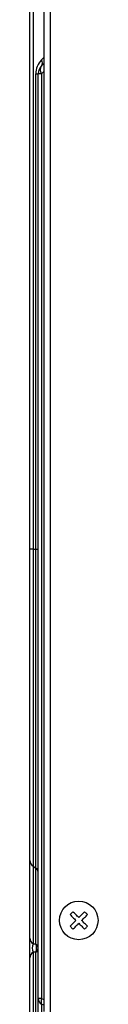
# Model space of a CAD drawing. Header units: millimetres. Extents: x 25 to 1935, y 715 to 2336.
# Tile 86 of 252: x 431.81 to 437.34, y 1868.83 to 1948.86. Entities that reach past the tile are written whole.
import ezdxf

# ---------------------------------------------------------------- set-up
doc = ezdxf.new("R2010")
doc.units = ezdxf.units.MM
doc.header["$LTSCALE"] = 2
doc.layers.get('0').update_dxf_attribs({"color": 2})

msp = doc.modelspace()

# ---------------------------------------------------------------- linework, layer by layer
at = {"color": 2, "linetype": 'Continuous', "lineweight": 30}
for p, q in [((433.478, 1867.867), (433.478, 2040.39)), ((432.944, 2040.019), (432.944, 1868.238)), ((431.811, 1905.833), (431.811, 2027.644)), ((432.084, 2027.644), (432.084, 1905.833)), ((432.751, 1945.589), (432.944, 1945.782)), ((432.751, 1945.117), (432.944, 1945.311)), ((432.282, 1905.833), (432.282, 1944.457)), ((432.282, 1944.457), (432.478, 1944.457)), ((432.478, 1869.292), (432.478, 1944.457)), ((432.751, 1944.457), (432.478, 1944.457)), ((432.944, 1944.651), (432.751, 1944.457)), ((432.751, 1944.457), (432.751, 1869.292)), ((432.084, 1905.833), (431.811, 1905.833)), ((431.811, 1880.509), (431.811, 1905.833)), ((432.084, 1905.833), (432.282, 1905.833)), ((432.084, 1905.833), (432.084, 1880.042)), ((432.282, 1879.902), (432.282, 1905.833)), ((432.282, 1905.833), (432.478, 1905.833)), ((431.811, 1874.2), (431.811, 1880.509)), ((432.084, 1880.042), (432.282, 1879.902)), ((432.084, 1880.042), (432.084, 1873.734)), ((432.282, 1873.734), (432.282, 1879.902)), ((431.811, 1872.6), (431.811, 1874.2)), ((432.084, 1873.734), (432.282, 1873.734)), ((432.084, 1873.067), (432.084, 1850.485)), ((432.282, 1873.067), (432.084, 1873.067)), ((432.282, 1850.485), (432.282, 1873.067)), ((431.811, 1850.019), (431.811, 1872.6)), ((432.751, 1869.292), (432.478, 1869.292)), ((432.478, 1850.433), (432.478, 1869.292)), ((432.751, 1869.292), (432.944, 1869.212)), ((432.751, 1868.826), (432.751, 1849.552)), ((432.944, 1868.746), (432.751, 1868.826))]:
    msp.add_line(p, q, dxfattribs=at)
at = {"color": 2, "linetype": 'Continuous', "lineweight": 30, "flags": 128}
for points in [[(435.306, 1876.351), (435.277, 1876.322), (435.247, 1876.292), (435.218, 1876.263), (435.188, 1876.233), (435.159, 1876.204), (435.129, 1876.174), (435.1, 1876.145), (435.071, 1876.115)], [(435.071, 1876.115), (435.126, 1876.06), (435.183, 1876.003), (435.241, 1875.945), (435.3, 1875.886), (435.36, 1875.826), (435.42, 1875.766), (435.481, 1875.705), (435.542, 1875.644)], [(435.778, 1875.88), (435.716, 1875.941), (435.656, 1876.002), (435.595, 1876.062), (435.536, 1876.121), (435.477, 1876.18), (435.419, 1876.238), (435.362, 1876.295), (435.306, 1876.351)], [(436.249, 1876.351), (436.193, 1876.295), (436.136, 1876.238), (436.078, 1876.18), (436.019, 1876.121), (435.96, 1876.062), (435.9, 1876.002), (435.839, 1875.941), (435.778, 1875.88)], [(436.013, 1875.644), (436.074, 1875.705), (436.135, 1875.766), (436.196, 1875.826), (436.255, 1875.886), (436.314, 1875.945), (436.372, 1876.003), (436.429, 1876.06), (436.485, 1876.115)], [(436.485, 1876.115), (436.455, 1876.145), (436.426, 1876.174), (436.396, 1876.204), (436.367, 1876.233), (436.337, 1876.263), (436.308, 1876.292), (436.278, 1876.322), (436.249, 1876.351)], [(435.542, 1875.644), (435.481, 1875.583), (435.42, 1875.522), (435.36, 1875.462), (435.3, 1875.402), (435.241, 1875.343), (435.183, 1875.285), (435.126, 1875.228), (435.071, 1875.173)], [(435.306, 1874.937), (435.362, 1874.993), (435.419, 1875.05), (435.477, 1875.108), (435.536, 1875.166), (435.595, 1875.226), (435.656, 1875.286), (435.716, 1875.347), (435.778, 1875.408)], [(435.778, 1875.408), (435.839, 1875.347), (435.9, 1875.286), (435.96, 1875.226), (436.019, 1875.166), (436.078, 1875.108), (436.136, 1875.05), (436.193, 1874.993), (436.249, 1874.937)], [(436.485, 1875.173), (436.429, 1875.228), (436.372, 1875.285), (436.314, 1875.343), (436.255, 1875.402), (436.196, 1875.462), (436.135, 1875.522), (436.074, 1875.583), (436.013, 1875.644)], [(435.071, 1875.173), (435.1, 1875.143), (435.129, 1875.114), (435.159, 1875.084), (435.188, 1875.055), (435.218, 1875.025), (435.247, 1874.996), (435.277, 1874.966), (435.306, 1874.937)], [(436.249, 1874.937), (436.278, 1874.966), (436.308, 1874.996), (436.337, 1875.025), (436.367, 1875.055), (436.396, 1875.084), (436.426, 1875.114), (436.455, 1875.143), (436.485, 1875.173)]]:
    msp.add_lwpolyline(points, dxfattribs=at)
at = {"color": 2, "linetype": 'Continuous', "lineweight": 30}
msp.add_circle((435.778, 1875.644), 1.567, dxfattribs=at)
for centre, radius, start, end in [((433.882, 1944.457), 1.6, 135, 180), ((433.411, 1944.457), 0.933, 135, 180), ((433.225, 1944.787), 0.577, 145.14307, 214.85693), ((432.413, 1945.353), 0.412, 325.14304, 34.85696), ((432.395, 1880.538), 0.584, 182.7972, 237.92488), ((432.061, 1879.549), 0.417, 2.79741, 57.92487), ((432.395, 1874.229), 0.584, 182.7972, 237.92488), ((432.061, 1873.38), 0.417, 2.79658, 57.92645), ((431.56, 1873.4), 0.795, 335.2253, 24.7747), ((432.395, 1872.572), 0.584, 122.07512, 177.2028), ((432.061, 1873.421), 0.417, 302.07396, 357.20376), ((433.061, 1869.321), 0.584, 182.79691, 237.9257), ((433.8, 1869.059), 1.075, 167.45966, 192.54034)]:
    msp.add_arc(centre, radius, start, end, dxfattribs=at)
msp.add_ellipse((432.744, 1873.4), major_axis=(0.762, 0), ratio=0.874818, start_param=2.617994, end_param=3.665191, dxfattribs=at)

doc.saveas('drawing.dxf')
